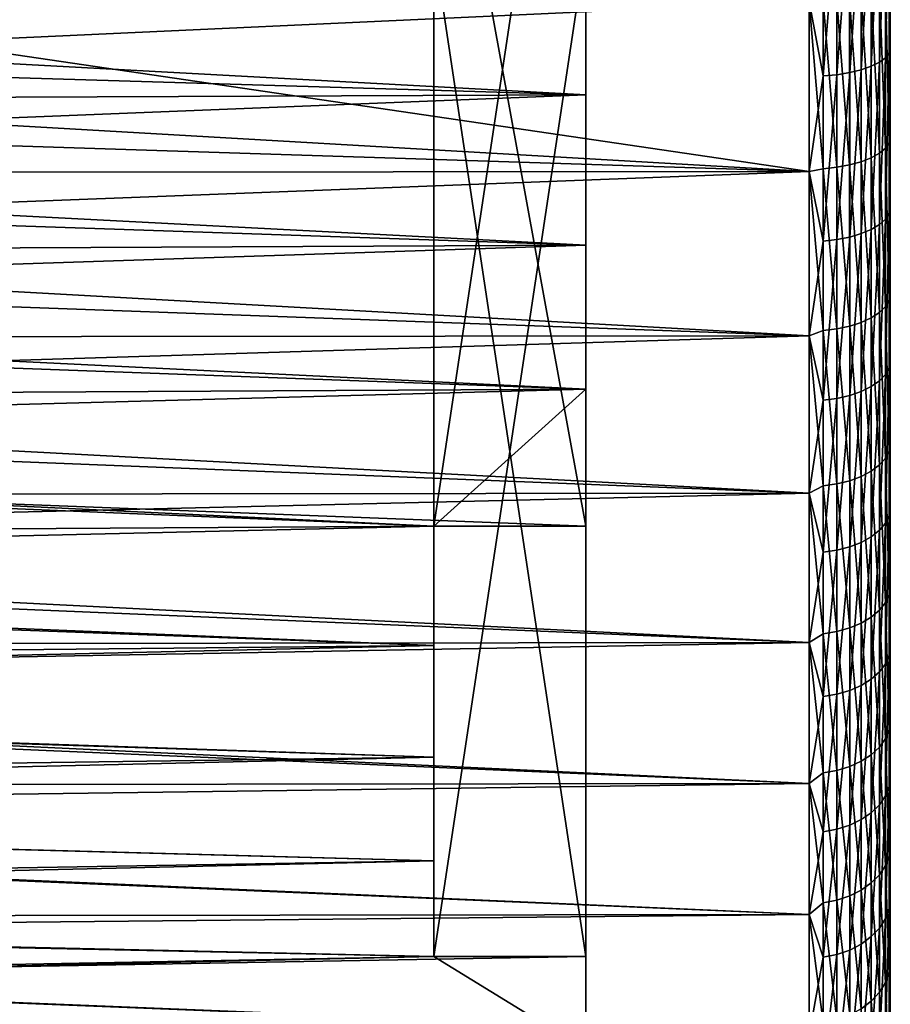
# Model space of a CAD drawing. Header units: metres. Extents: x -36 to 82, y -104 to 104.
# Tile 130 of 245: x 72.92 to 81.5, y -16.93 to -7.22. Entities that reach past the tile are written whole.
import ezdxf

# ---------------------------------------------------------------- set-up
doc = ezdxf.new("R2010")
doc.units = ezdxf.units.M
doc.layers.add('solid_FIT-SHOWER-153_SW0001', color=7, linetype='CONTINUOUS')

msp = doc.modelspace()

# ---------------------------------------------------------------- linework, layer by layer
at = {"layer": 'solid_FIT-SHOWER-153_SW0001'}
for points in [[(81.5, -21.432489, -8.365223), (81.5, 21.432487, -8.365238), (81.5, 21.432581, -6.637674)], [(81.5, -21.432581, -6.637669), (81.5, 21.432581, -6.637674), (81.5, 21.29369, -4.915342)], [(81.5, -21.432489, -8.365223), (81.5, 21.432581, -6.637674), (81.5, -21.432581, -6.637669)], [(81.5, -21.293274, -10.088239), (81.5, 21.29327, -10.08827), (81.5, 21.432487, -8.365238)], [(81.5, -21.293274, -10.088239), (81.5, 21.432487, -8.365238), (81.5, -21.432489, -8.365223)], [(81.5, -21.29369, -4.915342), (81.5, 21.29369, -4.915342), (81.5, 21.016325, -3.208642)], [(81.5, -21.432581, -6.637669), (81.5, 21.29369, -4.915342), (81.5, -21.29369, -4.915342)], [(81.5, -21.015663, -11.794424), (81.5, 21.015654, -11.794476), (81.5, 21.29327, -10.08827)], [(81.5, -21.015663, -11.794424), (81.5, 21.29327, -10.08827), (81.5, -21.293274, -10.088239)], [(81.5, -21.016325, -3.208642), (81.5, 21.016325, -3.208642), (81.5, 20.602665, -1.530969)], [(81.5, -21.29369, -4.915342), (81.5, 21.016325, -3.208642), (81.5, -21.016325, -3.208642)], [(81.5, -20.601898, -13.47168), (81.5, 20.601877, -13.471752), (81.5, 21.015654, -11.794476)], [(81.5, -20.601898, -13.47168), (81.5, 21.015654, -11.794476), (81.5, -21.015663, -11.794424)], [(81.5, -20.602663, -1.530964), (81.5, 20.602665, -1.530969), (81.5, 20.055519, 0.107651)], [(81.5, -21.016325, -3.208642), (81.5, 20.602665, -1.530969), (81.5, -20.602663, -1.530964)], [(81.5, -20.054449, -15.110565), (81.5, 20.054413, -15.110662), (81.5, 20.601877, -13.471752)], [(81.5, -20.054449, -15.110565), (81.5, 20.601877, -13.471752), (81.5, -20.601898, -13.47168)], [(81.5, -20.055513, 0.107665), (81.5, 20.055519, 0.107651), (81.5, 19.377848, 1.69791)], [(81.5, -20.602663, -1.530964), (81.5, 20.055519, 0.107651), (81.5, -20.055513, 0.107665)], [(81.5, -19.376301, -16.701118), (81.5, 19.376245, -16.701237), (81.5, 20.054413, -15.110662)], [(81.5, -19.376301, -16.701118), (81.5, 20.054413, -15.110662), (81.5, -20.054449, -15.110565)], [(81.5, -19.377834, 1.697939), (81.5, 19.377848, 1.69791), (81.5, 18.57423, 3.22838)], [(81.5, -20.055513, 0.107665), (81.5, 19.377848, 1.69791), (81.5, -19.377834, 1.697939)], [(81.5, -18.572834, -18.230757), (81.5, 18.572756, -18.230892), (81.5, 19.376245, -16.701237)], [(81.5, -18.572834, -18.230757), (81.5, 19.376245, -16.701237), (81.5, -19.376301, -16.701118)], [(81.5, -18.574205, 3.228425), (81.5, 18.57423, 3.22838), (81.5, 17.650629, 4.688293)], [(81.5, -19.377834, 1.697939), (81.5, 18.57423, 3.22838), (81.5, -18.574205, 3.228425)], [(81.5, -17.649094, -19.690552), (81.5, 17.648991, -19.690701), (81.5, 18.572756, -18.230892)], [(81.5, -17.649094, -19.690552), (81.5, 18.572756, -18.230892), (81.5, -18.572834, -18.230757)], [(81.5, -17.650585, 4.688355), (81.5, 17.650629, 4.688293), (81.5, 16.612373, 6.069478)], [(81.5, -18.574205, 3.228425), (81.5, 17.650629, 4.688293), (81.5, -17.650585, 4.688355)], [(81.5, -16.61014, -21.072243), (81.5, 16.610012, -21.072399), (81.5, 17.648991, -19.690701)], [(81.5, -16.61014, -21.072243), (81.5, 17.648991, -19.690701), (81.5, -17.649094, -19.690552)], [(81.5, -16.612307, 6.069557), (81.5, 16.612373, 6.069478), (81.5, 15.465448, 7.36343)], [(81.5, -17.650585, 4.688355), (81.5, 16.612373, 6.069478), (81.5, -16.612307, 6.069557)], [(81.5, -15.463136, -22.36577), (81.5, 15.462987, -22.365925), (81.5, 16.610012, -21.072399)], [(81.5, -15.463136, -22.36577), (81.5, 16.610012, -21.072399), (81.5, -16.61014, -21.072243)], [(81.5, -15.465358, 7.363523), (81.5, 15.465448, 7.36343), (81.5, 14.218946, 8.559916)], [(81.5, -16.612307, 6.069557), (81.5, 15.465448, 7.36343), (81.5, -15.465358, 7.363523)], [(81.5, -14.217024, -23.561651), (81.5, 14.216861, -23.561796), (81.5, 15.462987, -22.365925)], [(81.5, -14.217024, -23.561651), (81.5, 15.462987, -22.365925), (81.5, -15.463136, -22.36577)], [(81.5, -14.218828, 8.56002), (81.5, 14.218946, 8.559916), (81.5, 12.880475, 9.652068)], [(81.5, -15.465358, 7.363523), (81.5, 14.218946, 8.559916), (81.5, -14.218828, 8.56002)], [(81.5, -12.878448, -24.653616), (81.5, 12.878271, -24.653748), (81.5, 14.216861, -23.561796)], [(81.5, -12.878448, -24.653616), (81.5, 14.216861, -23.561796), (81.5, -14.217024, -23.561651)], [(81.5, -12.880331, 9.652177), (81.5, 12.880475, 9.652068), (81.5, 11.457454, 10.63365)], [(81.5, -14.218828, 8.56002), (81.5, 12.880475, 9.652068), (81.5, -12.880331, 9.652177)], [(81.5, -11.454263, -25.635622), (81.5, 11.454064, -25.635748), (81.5, 12.878271, -24.653748)], [(81.5, -11.454263, -25.635622), (81.5, 12.878271, -24.653748), (81.5, -12.878448, -24.653616)], [(81.5, -11.457282, 10.633758), (81.5, 11.457454, 10.63365), (81.5, 9.959861, 11.497391)], [(81.5, -12.880331, 9.652177), (81.5, 11.457454, 10.63365), (81.5, -11.457282, 10.633758)], [(81.5, -9.956978, -26.498762), (81.5, 9.956797, -26.498857), (81.5, 11.454064, -25.635748)], [(81.5, -9.956978, -26.498762), (81.5, 11.454064, -25.635748), (81.5, -11.454263, -25.635622)], [(81.5, -9.959671, 11.49749), (81.5, 9.959861, 11.497391), (81.5, 8.399182, 12.237126)], [(81.5, -11.457282, 10.633758), (81.5, 9.959861, 11.497391), (81.5, -9.959671, 11.49749)], [(81.5, -8.400228, -27.236885), (81.5, 8.400111, -27.236937), (81.5, 9.956797, -26.498857)], [(81.5, -8.400228, -27.236885), (81.5, 9.956797, -26.498857), (81.5, -9.956978, -26.498762)], [(81.5, -6.7925, -27.846117), (81.5, 8.400111, -27.236937), (81.5, -8.400228, -27.236885)], [(81.5, -8.398981, 12.237212), (81.5, 8.399182, 12.237126), (81.5, 6.783705, 12.849012)], [(81.5, -9.959671, 11.49749), (81.5, 8.399182, 12.237126), (81.5, -8.398981, 12.237212)], [(81.5, -8.398981, 12.237212), (81.5, 6.783705, 12.849012), (81.5, -6.783495, 12.849082)], [(78.5, -2.257359, -1), (77, -12.21831, 8.960951), (78.5, -12.21831, 8.960951)], [(77, -2.257359, -1), (77, -12.21831, 8.960951), (78.5, -2.257359, -1)], [(77, -6.5, -1), (77, -12.21831, 8.960951), (77, -2.257359, -1)], [(78.5, -2.257359, -1), (78.5, -12.21831, 8.960951), (78.5, -3.258736, 12.739272)], [(78.5, -3.258736, 12.739272), (78.5, -12.21831, 8.960951), (78.5, -4.86164, 12.415147)], [(77, -4, -15.74264), (78.5, -12.21831, -23.960951), (77, -12.21831, -23.960951)], [(77, -4, -15.74264), (78.5, -4, -15.74264), (78.5, -12.21831, -23.960951)], [(77, -4, -15.74264), (77, -12.21831, -23.960951), (77, -16.460951, -19.718309)], [(77, -6.5, -14), (77, -4, -15.74264), (77, -16.460951, -19.718309)], [(78.5, -4, -15.74264), (78.5, -6.434303, -26.964064), (78.5, -7.965962, -26.388941)], [(78.5, -4, -15.74264), (78.5, -7.965962, -26.388941), (78.5, -9.446235, -25.69385)], [(78.5, -4, -15.74264), (78.5, -9.446235, -25.69385), (78.5, -10.866007, -24.883297)], [(78.5, -4, -15.74264), (78.5, -10.866007, -24.883297), (78.5, -12.21831, -23.960951)], [(78.5, -4.86164, 12.415147), (78.5, -12.21831, 8.960951), (78.5, -6.434303, 11.964063)], [(58.670322, -7.369764, 11.629407), (58.851345, -5.937283, 12.121415), (78.5, -6.434303, 11.964063)], [(81.312843, -7.683672, 13.076402), (81.392891, -7.643669, 12.969275), (81.392899, -5.995629, 13.51116)], [(81.312851, -6.027008, 13.621123), (81.312843, -7.683672, 13.076402), (81.392899, -5.995629, 13.51116)], [(81.392891, -7.643669, 12.969275), (81.451851, -7.599407, 12.850744), (81.451859, -5.960909, 13.389489)], [(81.392899, -5.995629, 13.51116), (81.392891, -7.643669, 12.969275), (81.451859, -5.960909, 13.389489)], [(81.451851, -7.599407, 12.850744), (81.487923, -7.552233, 12.724417), (81.487923, -5.923907, 13.259817)], [(81.451859, -5.960909, 13.389489), (81.451851, -7.599407, 12.850744), (81.487923, -5.923907, 13.259817)], [(81.487923, -5.923907, 13.259817), (81.487923, -7.552233, 12.724417), (81.5, -6.783495, 12.849082)], [(80.699997, -7.045866, 13.604935), (80.838379, -7.779426, 13.332825), (80.838387, -6.102118, 13.884342)], [(80.838379, -7.779426, 13.332825), (80.973228, -7.766816, 13.299055), (80.973244, -6.092226, 13.849677)], [(80.838387, -6.102118, 13.884342), (80.838379, -7.779426, 13.332825), (80.973244, -6.092226, 13.849677)], [(80.973228, -7.766816, 13.299055), (81.099762, -7.746198, 13.24384), (81.099777, -6.076053, 13.792998)], [(80.973244, -6.092226, 13.849677), (80.973228, -7.766816, 13.299055), (81.099777, -6.076053, 13.792998)], [(81.099762, -7.746198, 13.24384), (81.214127, -7.718199, 13.168862), (81.214142, -6.05409, 13.716033)], [(81.099777, -6.076053, 13.792998), (81.099762, -7.746198, 13.24384), (81.214142, -6.05409, 13.716033)], [(81.214127, -7.718199, 13.168862), (81.312843, -7.683672, 13.076402), (81.312851, -6.027008, 13.621123)], [(81.214142, -6.05409, 13.716033), (81.214127, -7.718199, 13.168862), (81.312851, -6.027008, 13.621123)], [(78.5, -7.965962, -26.388941), (78.5, -6.434303, -26.964064), (52, -6.525178, -26.933752)], [(58.670322, -7.369764, 11.629407), (78.5, -6.434303, 11.964063), (78.5, -7.965962, 11.388941)], [(59.465252, -6.465398, 13.789958), (59.266434, -8.031426, 13.249587), (80.699997, -7.045866, 13.604935)], [(78.5, -6.5, -9.75736), (77, -16.460951, -19.718309), (78.5, -16.460951, -19.718309)], [(77, -6.5, -9.75736), (77, -6.5, -14), (77, -16.460951, -19.718309)], [(78.5, -6.5, -9.75736), (77, -6.5, -9.75736), (77, -16.460951, -19.718309)], [(77, -6.5, -5.24264), (78.5, -16.460951, 4.71831), (77, -16.460951, 4.71831)], [(78.5, -6.5, -5.24264), (78.5, -16.460951, 4.71831), (77, -6.5, -5.24264)], [(77, -6.5, -1), (77, -16.460951, 4.71831), (77, -12.21831, 8.960951)], [(77, -6.5, -1), (77, -6.5, -5.24264), (77, -16.460951, 4.71831)], [(78.5, -6.434303, 11.964063), (78.5, -12.21831, 8.960951), (78.5, -7.965962, 11.388941)], [(78.5, -6.5, -9.75736), (78.5, -16.460951, -19.718309), (78.5, -20.239237, -10.759232)], [(78.5, -6.5, -9.75736), (78.5, -20.239237, -10.759232), (78.5, -20.434731, -9.134176)], [(78.5, -6.5, -9.75736), (78.5, -20.434731, -9.134176), (78.5, -20.499907, -7.5)], [(78.5, -6.5, -9.75736), (78.5, -20.499907, -7.5), (78.5, -20.434731, -5.865823)], [(78.5, -6.5, -5.24264), (78.5, -20.434731, -5.865823), (78.5, -20.239237, -4.240768)], [(78.5, -6.5, -5.24264), (78.5, -6.5, -9.75736), (78.5, -20.434731, -5.865823)], [(78.5, -6.5, -5.24264), (78.5, -20.239237, -4.240768), (78.5, -19.914961, -2.637804)], [(78.5, -6.5, -5.24264), (78.5, -19.914961, -2.637804), (78.5, -19.464174, -1.066189)], [(78.5, -6.5, -5.24264), (78.5, -19.464174, -1.066189), (78.5, -18.889029, 0.46583)], [(78.5, -6.5, -5.24264), (78.5, -18.889029, 0.46583), (78.5, -18.193726, 1.946445)], [(78.5, -6.5, -5.24264), (78.5, -18.193726, 1.946445), (78.5, -17.383593, 3.365489)], [(78.5, -6.5, -5.24264), (78.5, -17.383593, 3.365489), (78.5, -16.460951, 4.71831)], [(78.5, -7.965962, -26.388941), (52, -6.525178, -26.933752), (52, -8.075227, -26.342434)], [(81.487846, -6.836491, -27.977886), (81.5, -6.7925, -27.846117), (81.5, -8.400228, -27.236885)], [(81.487923, -7.552233, 12.724417), (81.5, -8.398981, 12.237212), (81.5, -6.783495, 12.849082)], [(81.392677, -6.919243, -28.22576), (81.451706, -6.879187, -28.105776), (81.451714, -8.492271, -27.495049)], [(81.451706, -6.879187, -28.105776), (81.487846, -6.836491, -27.977886), (81.487846, -8.439564, -27.370949)], [(81.451714, -8.492271, -27.495049), (81.451706, -6.879187, -28.105776), (81.487846, -8.439564, -27.370949)], [(81.487846, -8.439564, -27.370949), (81.487846, -6.836491, -27.977886), (81.5, -8.400228, -27.236885)], [(81.099396, -7.012003, -28.503613), (81.213799, -6.986678, -28.427753), (81.213814, -8.62497, -27.807487)], [(81.213799, -6.986678, -28.427753), (81.312569, -6.955441, -28.334187), (81.312576, -8.586408, -27.716692)], [(81.213814, -8.62497, -27.807487), (81.213799, -6.986678, -28.427753), (81.312576, -8.586408, -27.716692)], [(81.312569, -6.955441, -28.334187), (81.392677, -6.919243, -28.22576), (81.392685, -8.541721, -27.611479)], [(81.312576, -8.586408, -27.716692), (81.312569, -6.955441, -28.334187), (81.392685, -8.541721, -27.611479)], [(81.392685, -8.541721, -27.611479), (81.392677, -6.919243, -28.22576), (81.451714, -8.492271, -27.495049)], [(69.300003, -7.045833, -28.604946), (80.699997, -8.721229, -27.969555), (52, -7.065364, -28.598415)], [(80.699997, -8.721229, -27.969555), (52, -8.745658, -27.95908), (52, -7.065364, -28.598415)], [(59.266434, -8.031426, 13.249587), (80.699997, -8.721261, 12.969541), (80.699997, -7.045866, 13.604935)], [(69.300003, -7.045833, -28.604946), (80.699997, -7.045833, -28.604946), (80.699997, -8.721229, -27.969555)], [(80.699997, -7.045833, -28.604946), (80.837959, -7.042038, -28.593578), (80.837967, -8.693314, -27.968403)], [(80.699997, -8.721229, -27.969555), (80.699997, -7.045833, -28.604946), (80.837967, -8.693314, -27.968403)], [(80.699997, -7.045866, 13.604935), (80.699997, -8.721261, 12.969541), (80.838379, -7.779426, 13.332825)], [(80.837959, -7.042038, -28.593578), (80.972832, -7.030646, -28.559454), (80.972839, -8.67925, -27.935287)], [(80.837967, -8.693314, -27.968403), (80.837959, -7.042038, -28.593578), (80.972839, -8.67925, -27.935287)], [(80.972832, -7.030646, -28.559454), (81.099396, -7.012003, -28.503613), (81.099411, -8.656235, -27.8811)], [(80.972839, -8.67925, -27.935287), (80.972832, -7.030646, -28.559454), (81.099411, -8.656235, -27.8811)], [(81.099411, -8.656235, -27.8811), (81.099396, -7.012003, -28.503613), (81.213814, -8.62497, -27.807487)], [(58.450153, -8.766386, 11.031004), (58.670322, -7.369764, 11.629407), (78.5, -7.965962, 11.388941)], [(81.451851, -9.189999, 12.183705), (81.487915, -9.132952, 12.061519), (81.487923, -7.552233, 12.724417)], [(81.451851, -7.599407, 12.850744), (81.451851, -9.189999, 12.183705), (81.487923, -7.552233, 12.724417)], [(81.487923, -7.552233, 12.724417), (81.487915, -9.132952, 12.061519), (81.5, -8.398981, 12.237212)], [(81.312828, -9.291901, 12.401964), (81.392891, -9.243525, 12.29835), (81.392891, -7.643669, 12.969275)], [(81.312843, -7.683672, 13.076402), (81.312828, -9.291901, 12.401964), (81.392891, -7.643669, 12.969275)], [(81.392891, -9.243525, 12.29835), (81.451851, -9.189999, 12.183705), (81.451851, -7.599407, 12.850744)], [(81.392891, -7.643669, 12.969275), (81.392891, -9.243525, 12.29835), (81.451851, -7.599407, 12.850744)], [(80.838364, -9.407692, 12.649975), (80.973213, -9.392444, 12.617314), (80.973228, -7.766816, 13.299055)], [(80.838379, -7.779426, 13.332825), (80.838364, -9.407692, 12.649975), (80.973228, -7.766816, 13.299055)], [(80.973213, -9.392444, 12.617314), (81.099754, -9.367511, 12.563911), (81.099762, -7.746198, 13.24384)], [(80.973228, -7.766816, 13.299055), (80.973213, -9.392444, 12.617314), (81.099762, -7.746198, 13.24384)], [(81.099754, -9.367511, 12.563911), (81.214119, -9.333652, 12.491392), (81.214127, -7.718199, 13.168862)], [(81.099762, -7.746198, 13.24384), (81.099754, -9.367511, 12.563911), (81.214127, -7.718199, 13.168862)], [(81.214119, -9.333652, 12.491392), (81.312828, -9.291901, 12.401964), (81.312843, -7.683672, 13.076402)], [(81.214127, -7.718199, 13.168862), (81.214119, -9.333652, 12.491392), (81.312843, -7.683672, 13.076402)], [(80.699997, -8.721261, 12.969541), (80.838364, -9.407692, 12.649975), (80.838379, -7.779426, 13.332825)], [(78.5, -9.446235, -25.69385), (78.5, -7.965962, -26.388941), (52, -8.075227, -26.342434)], [(58.450153, -8.766386, 11.031004), (78.5, -7.965962, 11.388941), (78.5, -9.446235, 10.69385)], [(59.266434, -8.031426, 13.249587), (59.025448, -9.553703, 12.594604), (80.699997, -8.721261, 12.969541)], [(78.5, -7.965962, 11.388941), (78.5, -12.21831, 8.960951), (78.5, -9.446235, 10.69385)], [(78.5, -9.446235, -25.69385), (52, -8.075227, -26.342434), (52, -9.572583, -25.627714)], [(81.451714, -8.492271, -27.495049), (81.487846, -8.439564, -27.370949), (81.487854, -9.98943, -26.638744)], [(81.487854, -9.98943, -26.638744), (81.487846, -8.439564, -27.370949), (81.5, -8.400228, -27.236885)], [(81.487854, -9.98943, -26.638744), (81.5, -8.400228, -27.236885), (81.5, -9.956978, -26.498762)], [(81.487915, -9.132952, 12.061519), (81.5, -9.959671, 11.49749), (81.5, -8.398981, 12.237212)], [(81.312576, -8.586408, -27.716692), (81.392685, -8.541721, -27.611479), (81.392693, -10.11035, -26.870413)], [(81.392685, -8.541721, -27.611479), (81.451714, -8.492271, -27.495049), (81.451714, -10.051818, -26.758272)], [(81.392693, -10.11035, -26.870413), (81.392685, -8.541721, -27.611479), (81.451714, -10.051818, -26.758272)], [(81.451714, -10.051818, -26.758272), (81.451714, -8.492271, -27.495049), (81.487854, -9.98943, -26.638744)], [(81.099411, -8.656235, -27.8811), (81.213814, -8.62497, -27.807487), (81.213821, -10.208888, -27.059202)], [(81.213814, -8.62497, -27.807487), (81.312576, -8.586408, -27.716692), (81.312584, -10.163242, -26.97175)], [(81.213821, -10.208888, -27.059202), (81.213814, -8.62497, -27.807487), (81.312584, -10.163242, -26.97175)], [(81.312584, -10.163242, -26.97175), (81.312576, -8.586408, -27.716692), (81.392693, -10.11035, -26.870413)], [(80.699997, -10.340064, -27.20141), (52, -8.745658, -27.95908), (80.699997, -8.721229, -27.969555)], [(59.025448, -9.553703, 12.594604), (80.699997, -10.340096, 12.201394), (80.699997, -8.721261, 12.969541)], [(80.699997, -8.721229, -27.969555), (80.837967, -8.693314, -27.968403), (80.837982, -10.289785, -27.214193)], [(80.699997, -10.340064, -27.20141), (80.699997, -8.721229, -27.969555), (80.837982, -10.289785, -27.214193)], [(80.699997, -8.721261, 12.969541), (80.699997, -10.340096, 12.201394), (80.838364, -9.407692, 12.649975)], [(80.837967, -8.693314, -27.968403), (80.972839, -8.67925, -27.935287), (80.972855, -10.273137, -27.182297)], [(80.837982, -10.289785, -27.214193), (80.837967, -8.693314, -27.968403), (80.972855, -10.273137, -27.182297)], [(80.972839, -8.67925, -27.935287), (81.099411, -8.656235, -27.8811), (81.099419, -10.245895, -27.130104)], [(80.972855, -10.273137, -27.182297), (80.972839, -8.67925, -27.935287), (81.099419, -10.245895, -27.130104)], [(81.099419, -10.245895, -27.130104), (81.099411, -8.656235, -27.8811), (81.213821, -10.208888, -27.059202)], [(80.699997, -10.340064, -27.20141), (52, -10.367939, -27.186676), (52, -8.745658, -27.95908)], [(58.191475, -10.120133, 10.327937), (58.450153, -8.766386, 11.031004), (78.5, -9.446235, 10.69385)], [(81.392883, -10.78511, 11.502615), (81.451843, -10.722658, 11.392578), (81.451851, -9.189999, 12.183705)], [(81.392891, -9.243525, 12.29835), (81.392883, -10.78511, 11.502615), (81.451851, -9.189999, 12.183705)], [(81.451843, -10.722658, 11.392578), (81.487915, -10.656097, 11.275303), (81.487915, -9.132952, 12.061519)], [(81.451851, -9.189999, 12.183705), (81.451843, -10.722658, 11.392578), (81.487915, -9.132952, 12.061519)], [(81.487915, -9.132952, 12.061519), (81.487915, -10.656097, 11.275303), (81.5, -9.959671, 11.49749)], [(81.214111, -10.890267, 11.687895), (81.31282, -10.841553, 11.602062), (81.312828, -9.291901, 12.401964)], [(81.214119, -9.333652, 12.491392), (81.214111, -10.890267, 11.687895), (81.312828, -9.291901, 12.401964)], [(81.31282, -10.841553, 11.602062), (81.392883, -10.78511, 11.502615), (81.392891, -9.243525, 12.29835)], [(81.312828, -9.291901, 12.401964), (81.31282, -10.841553, 11.602062), (81.392891, -9.243525, 12.29835)], [(80.699997, -10.340096, 12.201394), (80.838348, -10.976652, 11.840097), (80.838364, -9.407692, 12.649975)], [(80.838348, -10.976652, 11.840097), (80.973206, -10.958861, 11.808752), (80.973213, -9.392444, 12.617314)], [(80.838364, -9.407692, 12.649975), (80.838348, -10.976652, 11.840097), (80.973213, -9.392444, 12.617314)], [(80.973206, -10.958861, 11.808752), (81.099739, -10.929771, 11.757498), (81.099754, -9.367511, 12.563911)], [(80.973213, -9.392444, 12.617314), (80.973206, -10.958861, 11.808752), (81.099754, -9.367511, 12.563911)], [(81.099739, -10.929771, 11.757498), (81.214111, -10.890267, 11.687895), (81.214119, -9.333652, 12.491392)], [(81.099754, -9.367511, 12.563911), (81.099739, -10.929771, 11.757498), (81.214119, -9.333652, 12.491392)], [(78.5, -10.866007, -24.883297), (78.5, -9.446235, -25.69385), (52, -9.572583, -25.627714)], [(58.191475, -10.120133, 10.327937), (78.5, -9.446235, 10.69385), (78.5, -10.866007, 9.883297)], [(78.5, -9.446235, 10.69385), (78.5, -12.21831, 8.960951), (78.5, -10.866007, 9.883297)], [(78.5, -10.866007, -24.883297), (52, -9.572583, -25.627714), (52, -11.008614, -24.793348)], [(59.025448, -9.553703, 12.594604), (58.744251, -11.018296, 11.83034), (80.699997, -10.340096, 12.201394)], [(81.451714, -10.051818, -26.758272), (81.487854, -9.98943, -26.638744), (81.487854, -11.476321, -25.785889)], [(81.487854, -11.476321, -25.785889), (81.5, -9.956978, -26.498762), (81.5, -11.454263, -25.635622)], [(81.487854, -11.476321, -25.785889), (81.487854, -9.98943, -26.638744), (81.5, -9.956978, -26.498762)], [(81.487915, -10.656097, 11.275303), (81.5, -11.457282, 10.633758), (81.5, -9.959671, 11.49749)], [(81.392693, -10.11035, -26.870413), (81.451714, -10.051818, -26.758272), (81.451721, -11.547996, -25.900089)], [(81.451721, -11.547996, -25.900089), (81.451714, -10.051818, -26.758272), (81.487854, -11.476321, -25.785889)], [(57.894947, -11.423778, 9.522001), (58.191475, -10.120133, 10.327937), (78.5, -10.866007, 9.883297)], [(81.213821, -10.208888, -27.059202), (81.312584, -10.163242, -26.97175), (81.312592, -11.676006, -26.104057)], [(81.312584, -10.163242, -26.97175), (81.392693, -10.11035, -26.870413), (81.3927, -11.615239, -26.007235)], [(81.312592, -11.676006, -26.104057), (81.312584, -10.163242, -26.97175), (81.3927, -11.615239, -26.007235)], [(81.3927, -11.615239, -26.007235), (81.392693, -10.11035, -26.870413), (81.451721, -11.547996, -25.900089)], [(80.699997, -10.340064, -27.20141), (80.837982, -10.289785, -27.214193), (80.837997, -11.821389, -26.335705)], [(80.837982, -10.289785, -27.214193), (80.972855, -10.273137, -27.182297), (80.97287, -11.802261, -26.305227)], [(80.837997, -11.821389, -26.335705), (80.837982, -10.289785, -27.214193), (80.97287, -11.802261, -26.305227)], [(80.972855, -10.273137, -27.182297), (81.099419, -10.245895, -27.130104), (81.099434, -11.770964, -26.255358)], [(80.97287, -11.802261, -26.305227), (80.972855, -10.273137, -27.182297), (81.099434, -11.770964, -26.255358)], [(81.099419, -10.245895, -27.130104), (81.213821, -10.208888, -27.059202), (81.213837, -11.728447, -26.187614)], [(81.099434, -11.770964, -26.255358), (81.099419, -10.245895, -27.130104), (81.213837, -11.728447, -26.187614)], [(81.213837, -11.728447, -26.187614), (81.213821, -10.208888, -27.059202), (81.312592, -11.676006, -26.104057)], [(80.699997, -11.89184, -26.305494), (52, -10.367939, -27.186676), (80.699997, -10.340064, -27.20141)], [(80.699997, -11.89184, -26.305494), (52, -11.922412, -26.286087), (52, -10.367939, -27.186676)], [(58.744251, -11.018296, 11.83034), (80.699997, -11.89187, 11.305476), (80.699997, -10.340096, 12.201394)], [(80.699997, -11.89184, -26.305494), (80.699997, -10.340064, -27.20141), (80.837997, -11.821389, -26.335705)], [(80.699997, -10.340096, 12.201394), (80.699997, -11.89187, 11.305476), (80.838348, -10.976652, 11.840097)], [(81.451836, -12.187722, 10.482349), (81.487915, -12.112068, 10.370726), (81.487915, -10.656097, 11.275303)], [(81.451843, -10.722658, 11.392578), (81.451836, -12.187722, 10.482349), (81.487915, -10.656097, 11.275303)], [(81.487915, -10.656097, 11.275303), (81.487915, -12.112068, 10.370726), (81.5, -11.457282, 10.633758)], [(81.392876, -12.258707, 10.587083), (81.451836, -12.187722, 10.482349), (81.451843, -10.722658, 11.392578)], [(81.392883, -10.78511, 11.502615), (81.392876, -12.258707, 10.587083), (81.451843, -10.722658, 11.392578)], [(77, -12.21831, -23.960951), (78.5, -10.866007, -24.883297), (52, -11.008614, -24.793348)], [(57.894947, -11.423778, 9.522001), (78.5, -10.866007, 9.883297), (78.5, -12.21831, 8.960951)], [(77, -12.21831, -23.960951), (78.5, -12.21831, -23.960951), (78.5, -10.866007, -24.883297)], [(81.214096, -12.378231, 10.763434), (81.312813, -12.322861, 10.681739), (81.31282, -10.841553, 11.602062)], [(81.214111, -10.890267, 11.687895), (81.214096, -12.378231, 10.763434), (81.31282, -10.841553, 11.602062)], [(81.312813, -12.322861, 10.681739), (81.392876, -12.258707, 10.587083), (81.392883, -10.78511, 11.502615)], [(81.31282, -10.841553, 11.602062), (81.312813, -12.322861, 10.681739), (81.392883, -10.78511, 11.502615)], [(80.838333, -12.476414, 10.908298), (80.97319, -12.456194, 10.878465), (80.973206, -10.958861, 11.808752)], [(80.838348, -10.976652, 11.840097), (80.838333, -12.476414, 10.908298), (80.973206, -10.958861, 11.808752)], [(80.97319, -12.456194, 10.878465), (81.099731, -12.423131, 10.829681), (81.099739, -10.929771, 11.757498)], [(80.973206, -10.958861, 11.808752), (80.97319, -12.456194, 10.878465), (81.099739, -10.929771, 11.757498)], [(81.099731, -12.423131, 10.829681), (81.214096, -12.378231, 10.763434), (81.214111, -10.890267, 11.687895)], [(81.099739, -10.929771, 11.757498), (81.099731, -12.423131, 10.829681), (81.214111, -10.890267, 11.687895)], [(77, -12.21831, -23.960951), (52, -11.008614, -24.793348), (52, -12.371368, -23.84613)], [(58.744251, -11.018296, 11.83034), (58.423149, -12.425465, 10.957606), (80.699997, -11.89187, 11.305476)], [(80.699997, -11.89187, 11.305476), (80.838333, -12.476414, 10.908298), (80.838348, -10.976652, 11.840097)], [(57.561367, -12.670443, 8.615355), (57.894947, -11.423778, 9.522001), (77, -12.21831, 8.960951)], [(57.894947, -11.423778, 9.522001), (78.5, -12.21831, 8.960951), (77, -12.21831, 8.960951)], [(81.487854, -12.890862, -24.817757), (81.5, -11.454263, -25.635622), (81.5, -12.878448, -24.653616)], [(81.487854, -12.890862, -24.817757), (81.487854, -11.476321, -25.785889), (81.5, -11.454263, -25.635622)], [(81.3927, -11.615239, -26.007235), (81.451721, -11.547996, -25.900089), (81.451729, -12.971372, -24.925913)], [(81.451721, -11.547996, -25.900089), (81.487854, -11.476321, -25.785889), (81.487854, -12.890862, -24.817757)], [(81.451729, -12.971372, -24.925913), (81.451721, -11.547996, -25.900089), (81.487854, -12.890862, -24.817757)], [(81.487915, -12.112068, 10.370726), (81.5, -12.880331, 9.652177), (81.5, -11.457282, 10.633758)], [(81.312592, -11.676006, -26.104057), (81.3927, -11.615239, -26.007235), (81.392708, -13.046905, -25.027386)], [(81.392708, -13.046905, -25.027386), (81.3927, -11.615239, -26.007235), (81.451729, -12.971372, -24.925913)], [(81.099434, -11.770964, -26.255358), (81.213837, -11.728447, -26.187614), (81.213844, -13.174067, -25.198217)], [(81.213837, -11.728447, -26.187614), (81.312592, -11.676006, -26.104057), (81.312599, -13.115163, -25.119085)], [(81.213844, -13.174067, -25.198217), (81.213837, -11.728447, -26.187614), (81.312599, -13.115163, -25.119085)], [(81.312599, -13.115163, -25.119085), (81.312592, -11.676006, -26.104057), (81.392708, -13.046905, -25.027386)], [(80.699997, -11.89184, -26.305494), (80.837997, -11.821389, -26.335705), (80.838013, -13.27847, -25.338474)], [(80.837997, -11.821389, -26.335705), (80.97287, -11.802261, -26.305227), (80.972878, -13.256983, -25.309608)], [(80.838013, -13.27847, -25.338474), (80.837997, -11.821389, -26.335705), (80.972878, -13.256983, -25.309608)], [(80.97287, -11.802261, -26.305227), (81.099434, -11.770964, -26.255358), (81.099442, -13.221826, -25.262377)], [(80.972878, -13.256983, -25.309608), (80.97287, -11.802261, -26.305227), (81.099442, -13.221826, -25.262377)], [(81.099442, -13.221826, -25.262377), (81.099434, -11.770964, -26.255358), (81.213844, -13.174067, -25.198217)], [(80.699997, -13.366493, -25.287619), (52, -11.922412, -26.286087), (80.699997, -11.89184, -26.305494)], [(80.699997, -13.366493, -25.287619), (52, -13.399695, -25.262619), (52, -11.922412, -26.286087)], [(58.423149, -12.425465, 10.957606), (80.699997, -13.366521, 10.287597), (80.699997, -11.89187, 11.305476)], [(80.699997, -13.366493, -25.287619), (80.699997, -11.89184, -26.305494), (80.838013, -13.27847, -25.338474)], [(80.699997, -11.89187, 11.305476), (80.699997, -13.366521, 10.287597), (80.838333, -12.476414, 10.908298)], [(81.451836, -13.575956, 9.458757), (81.487907, -13.491685, 9.353487), (81.487915, -12.112068, 10.370726)], [(81.451836, -12.187722, 10.482349), (81.451836, -13.575956, 9.458757), (81.487915, -12.112068, 10.370726)], [(81.487915, -12.112068, 10.370726), (81.487907, -13.491685, 9.353487), (81.5, -12.880331, 9.652177)], [(77, -13.393655, -23.019648), (77, -12.21831, -23.960951), (52, -12.371368, -23.84613)], [(57.561367, -12.670443, 8.615355), (77, -12.21831, 8.960951), (77, -13.393655, 8.019647)], [(77, -14.495658, -21.995657), (77, -12.21831, -23.960951), (77, -13.393655, -23.019648)], [(77, -15.519647, -20.893656), (77, -12.21831, -23.960951), (77, -14.495658, -21.995657)], [(77, -16.460951, -19.718309), (77, -12.21831, -23.960951), (77, -15.519647, -20.893656)], [(77, -12.21831, 8.960951), (77, -16.460951, 4.71831), (77, -13.393655, 8.019647)], [(81.392868, -13.655025, 9.557528), (81.451836, -13.575956, 9.458757), (81.451836, -12.187722, 10.482349)], [(81.392876, -12.258707, 10.587083), (81.392868, -13.655025, 9.557528), (81.451836, -12.187722, 10.482349)], [(81.214088, -13.788161, 9.723839), (81.312805, -13.726486, 9.646795), (81.312813, -12.322861, 10.681739)], [(81.214096, -12.378231, 10.763434), (81.214088, -13.788161, 9.723839), (81.312813, -12.322861, 10.681739)], [(81.312805, -13.726486, 9.646795), (81.392868, -13.655025, 9.557528), (81.392876, -12.258707, 10.587083)], [(81.312813, -12.322861, 10.681739), (81.312805, -13.726486, 9.646795), (81.392876, -12.258707, 10.587083)], [(77, -13.393655, -23.019648), (52, -12.371368, -23.84613), (52, -13.652539, -22.792345)], [(58.423149, -12.425465, 10.957606), (58.060654, -13.775553, 9.972379), (80.699997, -13.366521, 10.287597)], [(80.973175, -13.875003, 9.832318), (81.099716, -13.838175, 9.786314), (81.099731, -12.423131, 10.829681)], [(80.97319, -12.456194, 10.878465), (80.973175, -13.875003, 9.832318), (81.099731, -12.423131, 10.829681)], [(81.099716, -13.838175, 9.786314), (81.214088, -13.788161, 9.723839), (81.214096, -12.378231, 10.763434)], [(81.099731, -12.423131, 10.829681), (81.099716, -13.838175, 9.786314), (81.214096, -12.378231, 10.763434)], [(80.699997, -13.366521, 10.287597), (80.838326, -13.897524, 9.860452), (80.838333, -12.476414, 10.908298)], [(80.838326, -13.897524, 9.860452), (80.973175, -13.875003, 9.832318), (80.97319, -12.456194, 10.878465)], [(80.838333, -12.476414, 10.908298), (80.838326, -13.897524, 9.860452), (80.97319, -12.456194, 10.878465)], [(57.191559, -13.853903, 7.610241), (57.561367, -12.670443, 8.615355), (77, -13.393655, 8.019647)], [(81.451729, -12.971372, -24.925913), (81.487854, -12.890862, -24.817757), (81.487862, -14.224137, -23.740456)], [(81.487862, -14.224137, -23.740456), (81.487854, -12.890862, -24.817757), (81.5, -12.878448, -24.653616)], [(81.487862, -14.224137, -23.740456), (81.5, -12.878448, -24.653616), (81.5, -14.217024, -23.561651)], [(81.487907, -13.491685, 9.353487), (81.5, -14.218828, 8.56002), (81.5, -12.880331, 9.652177)], [(81.392708, -13.046905, -25.027386), (81.451729, -12.971372, -24.925913), (81.451729, -14.312973, -23.841885)], [(81.451729, -14.312973, -23.841885), (81.451729, -12.971372, -24.925913), (81.487862, -14.224137, -23.740456)], [(81.312599, -13.115163, -25.119085), (81.392708, -13.046905, -25.027386), (81.392715, -14.396319, -23.937044)], [(81.392715, -14.396319, -23.937044), (81.392708, -13.046905, -25.027386), (81.451729, -14.312973, -23.841885)], [(81.099442, -13.221826, -25.262377), (81.213844, -13.174067, -25.198217), (81.213852, -14.536636, -24.097252)], [(81.213844, -13.174067, -25.198217), (81.312599, -13.115163, -25.119085), (81.312607, -14.471639, -24.023041)], [(81.213852, -14.536636, -24.097252), (81.213844, -13.174067, -25.198217), (81.312607, -14.471639, -24.023041)], [(81.312607, -14.471639, -24.023041), (81.312599, -13.115163, -25.119085), (81.392715, -14.396319, -23.937044)], [(80.699997, -13.366493, -25.287619), (80.838013, -13.27847, -25.338474), (80.83802, -14.651841, -24.228788)], [(80.838013, -13.27847, -25.338474), (80.972878, -13.256983, -25.309608), (80.972893, -14.628131, -24.201717)], [(80.83802, -14.651841, -24.228788), (80.838013, -13.27847, -25.338474), (80.972893, -14.628131, -24.201717)], [(80.972878, -13.256983, -25.309608), (81.099442, -13.221826, -25.262377), (81.099457, -14.589335, -24.157421)], [(80.972893, -14.628131, -24.201717), (80.972878, -13.256983, -25.309608), (81.099457, -14.589335, -24.157421)], [(81.099457, -14.589335, -24.157421), (81.099442, -13.221826, -25.262377), (81.213852, -14.536636, -24.097252)], [(80.699997, -14.754458, -24.154383), (52, -13.399695, -25.262619), (80.699997, -13.366493, -25.287619)], [(77, -14.495658, -21.995657), (77, -13.393655, -23.019648), (52, -13.652539, -22.792345)], [(57.191559, -13.853903, 7.610241), (77, -13.393655, 8.019647), (77, -14.495658, 6.995658)], [(58.060654, -13.775553, 9.972379), (80.699997, -14.754485, 9.154359), (80.699997, -13.366521, 10.287597)], [(77, -13.393655, 8.019647), (77, -16.460951, 4.71831), (77, -14.495658, 6.995658)], [(80.699997, -14.754458, -24.154383), (80.699997, -13.366493, -25.287619), (80.83802, -14.651841, -24.228788)], [(80.699997, -13.366521, 10.287597), (80.699997, -14.754485, 9.154359), (80.838326, -13.897524, 9.860452)], [(80.699997, -14.754458, -24.154383), (52, -14.789639, -24.123102), (52, -13.399695, -25.262619)], [(81.451828, -14.878608, 8.328254), (81.487907, -14.786251, 8.230002), (81.487907, -13.491685, 9.353487)], [(81.451836, -13.575956, 9.458757), (81.451828, -14.878608, 8.328254), (81.487907, -13.491685, 9.353487)], [(81.487907, -13.491685, 9.353487), (81.487907, -14.786251, 8.230002), (81.5, -14.218828, 8.56002)], [(81.39286, -14.965263, 8.420441), (81.451828, -14.878608, 8.328254), (81.451836, -13.575956, 9.458757)], [(81.392868, -13.655025, 9.557528), (81.39286, -14.965263, 8.420441), (81.451836, -13.575956, 9.458757)], [(77, -14.495658, -21.995657), (52, -13.652539, -22.792345), (52, -14.845033, -21.637716)], [(81.312798, -15.043579, 8.503756), (81.39286, -14.965263, 8.420441), (81.392868, -13.655025, 9.557528)], [(81.312805, -13.726486, 9.646795), (81.312798, -15.043579, 8.503756), (81.392868, -13.655025, 9.557528)], [(58.060654, -13.775553, 9.972379), (57.656643, -15.064684, 8.874303), (80.699997, -14.754485, 9.154359)], [(81.214073, -15.111172, 8.575662), (81.312798, -15.043579, 8.503756), (81.312805, -13.726486, 9.646795)], [(81.214088, -13.788161, 9.723839), (81.214073, -15.111172, 8.575662), (81.312805, -13.726486, 9.646795)], [(56.7868, -14.965518, 6.510141), (57.191559, -13.853903, 7.610241), (77, -14.495658, 6.995658)], [(80.83831, -15.231024, 8.703163), (80.973167, -15.206343, 8.676907), (80.973175, -13.875003, 9.832318)], [(80.838326, -13.897524, 9.860452), (80.83831, -15.231024, 8.703163), (80.973175, -13.875003, 9.832318)], [(80.973167, -15.206343, 8.676907), (81.099709, -15.165982, 8.63397), (81.099716, -13.838175, 9.786314)], [(80.973175, -13.875003, 9.832318), (80.973167, -15.206343, 8.676907), (81.099716, -13.838175, 9.786314)], [(81.099709, -15.165982, 8.63397), (81.214073, -15.111172, 8.575662), (81.214088, -13.788161, 9.723839)], [(81.099716, -13.838175, 9.786314), (81.099709, -15.165982, 8.63397), (81.214088, -13.788161, 9.723839)], [(80.699997, -14.754485, 9.154359), (80.83831, -15.231024, 8.703163), (80.838326, -13.897524, 9.860452)], [(81.451729, -14.312973, -23.841885), (81.487862, -14.224137, -23.740456), (81.487862, -15.46774, -22.560774)], [(81.487862, -15.46774, -22.560774), (81.5, -14.217024, -23.561651), (81.5, -15.463136, -22.36577)], [(81.487862, -15.46774, -22.560774), (81.487862, -14.224137, -23.740456), (81.5, -14.217024, -23.561651)], [(81.487907, -14.786251, 8.230002), (81.5, -15.465358, 7.363523), (81.5, -14.218828, 8.56002)], [(81.392715, -14.396319, -23.937044), (81.451729, -14.312973, -23.841885), (81.451736, -15.564343, -22.654835)], [(81.451736, -15.564343, -22.654835), (81.451729, -14.312973, -23.841885), (81.487862, -15.46774, -22.560774)], [(81.312607, -14.471639, -24.023041), (81.392715, -14.396319, -23.937044), (81.392723, -15.654977, -22.743084)], [(81.392723, -15.654977, -22.743084), (81.392715, -14.396319, -23.937044), (81.451736, -15.564343, -22.654835)], [(77, -15.519647, -20.893656), (77, -14.495658, -21.995657), (52, -14.845033, -21.637716)], [(56.7868, -14.965518, 6.510141), (77, -14.495658, 6.995658), (77, -15.519647, 5.893655)], [(77, -14.495658, 6.995658), (77, -16.460951, 4.71831), (77, -15.519647, 5.893655)], [(81.099457, -14.589335, -24.157421), (81.213852, -14.536636, -24.097252), (81.213867, -15.807565, -22.891657)], [(81.213852, -14.536636, -24.097252), (81.312607, -14.471639, -24.023041), (81.312622, -15.736882, -22.822834)], [(81.213867, -15.807565, -22.891657), (81.213852, -14.536636, -24.097252), (81.312622, -15.736882, -22.822834)], [(81.312622, -15.736882, -22.822834), (81.312607, -14.471639, -24.023041), (81.392723, -15.654977, -22.743084)], [(80.699997, -14.754458, -24.154383), (80.83802, -14.651841, -24.228788), (80.838036, -15.932846, -23.013643)], [(80.83802, -14.651841, -24.228788), (80.972893, -14.628131, -24.201717), (80.972908, -15.907061, -22.988537)], [(80.838036, -15.932846, -23.013643), (80.83802, -14.651841, -24.228788), (80.972908, -15.907061, -22.988537)], [(80.972893, -14.628131, -24.201717), (81.099457, -14.589335, -24.157421), (81.099464, -15.864872, -22.947458)], [(80.972908, -15.907061, -22.988537), (80.972893, -14.628131, -24.201717), (81.099464, -15.864872, -22.947458)], [(81.099464, -15.864872, -22.947458), (81.099457, -14.589335, -24.157421), (81.213867, -15.807565, -22.891657)], [(80.699997, -16.046736, -22.913136), (52, -14.789639, -24.123102), (80.699997, -14.754458, -24.154383)], [(57.656643, -15.064684, 8.874303), (80.699997, -16.046761, 7.91311), (80.699997, -14.754485, 9.154359)], [(80.699997, -16.046736, -22.913136), (80.699997, -14.754458, -24.154383), (80.838036, -15.932846, -23.013643)], [(80.699997, -14.754485, 9.154359), (80.699997, -16.046761, 7.91311), (80.83831, -15.231024, 8.703163)], [(80.699997, -16.046736, -22.913136), (52, -16.082733, -22.875452), (52, -14.789639, -24.123102)], [(77, -15.519647, -20.893656), (52, -14.845033, -21.637716), (52, -15.940118, -20.390318)], [(81.45182, -16.087463, 7.097967), (81.487907, -15.987604, 7.007353), (81.487907, -14.786251, 8.230002)], [(81.451828, -14.878608, 8.328254), (81.45182, -16.087463, 7.097967), (81.487907, -14.786251, 8.230002)], [(81.487907, -14.786251, 8.230002), (81.487907, -15.987604, 7.007353), (81.5, -15.465358, 7.363523)], [(81.392853, -16.18116, 7.182987), (81.45182, -16.087463, 7.097967), (81.451828, -14.878608, 8.328254)], [(81.39286, -14.965263, 8.420441), (81.392853, -16.18116, 7.182987), (81.451828, -14.878608, 8.328254)], [(56.349571, -15.995201, 5.321793), (56.7868, -14.965518, 6.510141), (77, -15.519647, 5.893655)], [(81.214066, -16.338921, 7.326141), (81.31279, -16.265839, 7.259825), (81.312798, -15.043579, 8.503756)], [(81.214073, -15.111172, 8.575662), (81.214066, -16.338921, 7.326141), (81.312798, -15.043579, 8.503756)], [(81.31279, -16.265839, 7.259825), (81.392853, -16.18116, 7.182987), (81.39286, -14.965263, 8.420441)], [(81.312798, -15.043579, 8.503756), (81.31279, -16.265839, 7.259825), (81.39286, -14.965263, 8.420441)], [(57.656643, -15.064684, 8.874303), (57.212681, -16.278589, 7.667651), (80.699997, -16.046761, 7.91311)], [(81.099693, -16.398182, 7.379917), (81.214066, -16.338921, 7.326141), (81.214073, -15.111172, 8.575662)], [(81.099709, -15.165982, 8.63397), (81.099693, -16.398182, 7.379917), (81.214073, -15.111172, 8.575662)], [(80.699997, -16.046761, 7.91311), (80.838295, -16.468506, 7.443728), (80.83831, -15.231024, 8.703163)], [(80.838295, -16.468506, 7.443728), (80.973152, -16.44182, 7.419514), (80.973167, -15.206343, 8.676907)], [(80.83831, -15.231024, 8.703163), (80.838295, -16.468506, 7.443728), (80.973167, -15.206343, 8.676907)], [(80.973152, -16.44182, 7.419514), (81.099693, -16.398182, 7.379917), (81.099709, -15.165982, 8.63397)], [(80.973167, -15.206343, 8.676907), (80.973152, -16.44182, 7.419514), (81.099709, -15.165982, 8.63397)], [(77, -16.460951, -19.718309), (77, -15.519647, -20.893656), (52, -15.940118, -20.390318)], [(56.349571, -15.995201, 5.321793), (77, -15.519647, 5.893655), (77, -16.460951, 4.71831)], [(81.451736, -15.564343, -22.654835), (81.487862, -15.46774, -22.560774), (81.487862, -16.613831, -21.28615)], [(81.487862, -16.613831, -21.28615), (81.5, -15.463136, -22.36577), (81.5, -16.61014, -21.072243)], [(81.487862, -16.613831, -21.28615), (81.487862, -15.46774, -22.560774), (81.5, -15.463136, -22.36577)], [(81.487907, -15.987604, 7.007353), (81.5, -16.612307, 6.069557), (81.5, -15.465358, 7.363523)], [(81.392723, -15.654977, -22.743084), (81.451736, -15.564343, -22.654835), (81.451736, -16.717592, -21.372252)], [(81.451736, -16.717592, -21.372252), (81.451736, -15.564343, -22.654835), (81.487862, -16.613831, -21.28615)], [(81.312622, -15.736882, -22.822834), (81.392723, -15.654977, -22.743084), (81.392731, -16.814943, -21.453032)], [(81.392731, -16.814943, -21.453032), (81.392723, -15.654977, -22.743084), (81.451736, -16.717592, -21.372252)], [(81.099464, -15.864872, -22.947458), (81.213867, -15.807565, -22.891657), (81.213875, -16.97884, -21.589033)], [(81.213867, -15.807565, -22.891657), (81.312622, -15.736882, -22.822834), (81.31263, -16.902918, -21.526033)], [(81.213875, -16.97884, -21.589033), (81.213867, -15.807565, -22.891657), (81.31263, -16.902918, -21.526033)], [(81.31263, -16.902918, -21.526033), (81.312622, -15.736882, -22.822834), (81.392731, -16.814943, -21.453032)], [(80.838036, -15.932846, -23.013643), (80.972908, -15.907061, -22.988537), (80.972916, -17.085711, -21.677715)], [(80.972908, -15.907061, -22.988537), (81.099464, -15.864872, -22.947458), (81.09948, -17.040394, -21.640112)], [(80.972916, -17.085711, -21.677715), (80.972908, -15.907061, -22.988537), (81.09948, -17.040394, -21.640112)], [(81.09948, -17.040394, -21.640112), (81.099464, -15.864872, -22.947458), (81.213875, -16.97884, -21.589033)], [(77, -16.460951, -19.718309), (52, -15.940118, -20.390318), (52, -16.930151, -19.059267)], [(55.881821, -16.936152, 4.050479), (56.349571, -15.995201, 5.321793), (77, -16.460951, 4.71831)], [(80.699997, -16.046736, -22.913136), (80.838036, -15.932846, -23.013643), (80.838051, -17.113409, -21.700699)], [(80.838051, -17.113409, -21.700699), (80.838036, -15.932846, -23.013643), (80.972916, -17.085711, -21.677715)], [(81.45182, -17.194906, 5.775651), (81.4879, -17.088173, 5.693246), (81.487907, -15.987604, 7.007353)], [(81.45182, -16.087463, 7.097967), (81.45182, -17.194906, 5.775651), (81.487907, -15.987604, 7.007353)], [(81.487907, -15.987604, 7.007353), (81.4879, -17.088173, 5.693246), (81.5, -16.612307, 6.069557)], [(80.699997, -17.234943, -21.57193), (52, -16.082733, -22.875452), (80.699997, -16.046736, -22.913136)], [(80.699997, -17.234943, -21.57193), (52, -17.271008, -21.527588), (52, -16.082733, -22.875452)], [(57.212681, -16.278589, 7.667651), (80.699997, -17.234966, 6.571902), (80.699997, -16.046761, 7.91311)], [(80.699997, -17.234943, -21.57193), (80.699997, -16.046736, -22.913136), (80.838051, -17.113409, -21.700699)], [(80.699997, -16.046761, 7.91311), (80.699997, -17.234966, 6.571902), (80.838295, -16.468506, 7.443728)], [(81.392845, -17.29505, 5.85297), (81.45182, -17.194906, 5.775651), (81.45182, -16.087463, 7.097967)], [(81.392853, -16.18116, 7.182987), (81.392845, -17.29505, 5.85297), (81.45182, -16.087463, 7.097967)], [(81.312782, -17.385555, 5.922847), (81.392845, -17.29505, 5.85297), (81.392853, -16.18116, 7.182987)], [(81.31279, -16.265839, 7.259825), (81.312782, -17.385555, 5.922847), (81.392853, -16.18116, 7.182987)], [(57.212681, -16.278589, 7.667651), (56.736172, -17.395926, 6.372538), (80.699997, -17.234966, 6.571902)], [(81.214058, -17.463669, 5.983155), (81.312782, -17.385555, 5.922847), (81.31279, -16.265839, 7.259825)], [(81.214066, -16.338921, 7.326141), (81.214058, -17.463669, 5.983155), (81.31279, -16.265839, 7.259825)], [(80.973137, -17.573648, 6.068068), (81.099678, -17.527008, 6.032058), (81.099693, -16.398182, 7.379917)], [(80.973152, -16.44182, 7.419514), (80.973137, -17.573648, 6.068068), (81.099693, -16.398182, 7.379917)], [(81.099678, -17.527008, 6.032058), (81.214058, -17.463669, 5.983155), (81.214066, -16.338921, 7.326141)], [(81.099693, -16.398182, 7.379917), (81.099678, -17.527008, 6.032058), (81.214066, -16.338921, 7.326141)], [(78.5, -16.460951, -19.718309), (77, -16.460951, -19.718309), (52, -16.930151, -19.059267)], [(78.5, -17.383593, -18.365488), (78.5, -16.460951, -19.718309), (52, -16.930151, -19.059267)], [(55.881821, -16.936152, 4.050479), (77, -16.460951, 4.71831), (78.5, -17.383593, 3.365489)], [(77, -16.460951, 4.71831), (78.5, -16.460951, 4.71831), (78.5, -17.383593, 3.365489)], [(78.5, -18.193726, -16.946445), (78.5, -16.460951, -19.718309), (78.5, -17.383593, -18.365488)], [(78.5, -18.889029, -15.46583), (78.5, -16.460951, -19.718309), (78.5, -18.193726, -16.946445)], [(78.5, -19.464174, -13.933811), (78.5, -16.460951, -19.718309), (78.5, -18.889029, -15.46583)], [(78.5, -19.914961, -12.362196), (78.5, -16.460951, -19.718309), (78.5, -19.464174, -13.933811)], [(78.5, -20.239237, -10.759232), (78.5, -16.460951, -19.718309), (78.5, -19.914961, -12.362196)], [(80.699997, -17.234966, 6.571902), (80.83828, -17.602169, 6.090086), (80.838295, -16.468506, 7.443728)], [(80.83828, -17.602169, 6.090086), (80.973137, -17.573648, 6.068068), (80.973152, -16.44182, 7.419514)], [(80.838295, -16.468506, 7.443728), (80.83828, -17.602169, 6.090086), (80.973152, -16.44182, 7.419514)], [(81.451736, -16.717592, -21.372252), (81.487862, -16.613831, -21.28615), (81.487862, -17.655186, -19.924618)], [(81.487862, -17.655186, -19.924618), (81.5, -16.61014, -21.072243), (81.5, -17.649094, -19.690552)], [(81.487862, -17.655186, -19.924618), (81.487862, -16.613831, -21.28615), (81.5, -16.61014, -21.072243)], [(81.4879, -17.088173, 5.693246), (81.5, -17.650585, 4.688355), (81.5, -16.612307, 6.069557)], [(81.392731, -16.814943, -21.453032), (81.451736, -16.717592, -21.372252), (81.451744, -17.765451, -20.002216)], [(81.451744, -17.765451, -20.002216), (81.451736, -16.717592, -21.372252), (81.487862, -17.655186, -19.924618)], [(81.31263, -16.902918, -21.526033), (81.392731, -16.814943, -21.453032), (81.392738, -17.868906, -20.07502)], [(81.392738, -17.868906, -20.07502), (81.392731, -16.814943, -21.453032), (81.451744, -17.765451, -20.002216)], [(78.5, -17.383593, -18.365488), (52, -16.930151, -19.059267), (52, -17.809767, -17.65193)], [(81.213875, -16.97884, -21.589033), (81.31263, -16.902918, -21.526033), (81.312637, -17.962395, -20.140812)], [(81.312637, -17.962395, -20.140812), (81.31263, -16.902918, -21.526033), (81.392738, -17.868906, -20.07502)]]:
    msp.add_3dface(points, dxfattribs=at)

doc.saveas('drawing.dxf')
